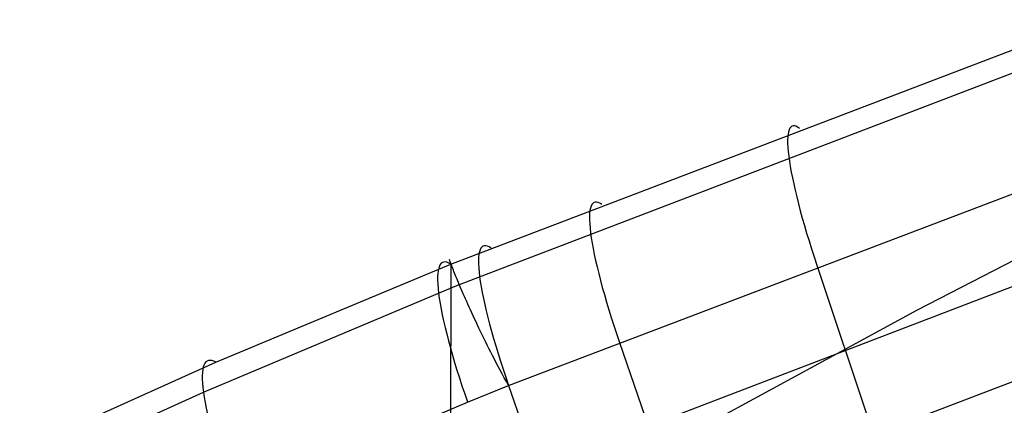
# Model space of a CAD drawing. Extents: x -260 to 296, y -277 to 294.
# Tile 117 of 241: x -127 to -111, y 251 to 258. Entities that reach past the tile are written whole.
import ezdxf

# ---------------------------------------------------------------- set-up
doc = ezdxf.new("R2010")
doc.units = 0
doc.layers.add('PREDEFINITO', color=7, linetype='CONTINUOUS')

msp = doc.modelspace()

# ---------------------------------------------------------------- linework, layer by layer
at = {"layer": 'PREDEFINITO'}
for p, q in [((-120.043, 253.657, 775.547), (-109.265, 257.763, 777.249)), ((-119.897, 253.317, 777.844), (-109.451, 257.306, 779.493)), ((-119.071, 251.621, 779.228), (-107.386, 256.058, 781.076)), ((-112.196, 252.889, 656.404), (-107.361, 255.387, 657.121)), ((-108.554, 254.064, 781.17), (-118.585, 250.228, 779.57)), ((-120.065, 253.733, 776.363), (-120.066, 253.735, 776.289)), ((-120.066, 253.735, 776.289), (-120.066, 253.735, 776.214)), ((-120.066, 253.735, 776.214), (-120.066, 253.733, 776.14)), ((-120.066, 253.733, 776.14), (-120.065, 253.73, 776.066)), ((-120.064, 253.73, 776.437), (-120.065, 253.733, 776.363)), ((-120.065, 253.73, 776.066), (-120.063, 253.724, 775.991)), ((-120.062, 253.724, 776.51), (-120.064, 253.73, 776.437)), ((-123.992, 252.009, 774.848), (-120.043, 253.656, 775.544)), ((-120.063, 253.724, 775.991), (-120.061, 253.718, 775.917)), ((-120.059, 253.718, 776.584), (-120.062, 253.724, 776.51)), ((-120.061, 253.718, 775.917), (-120.059, 253.709, 775.843)), ((-120.043, 253.656, 775.544), (-120.061, 200.992, 565.723)), ((-120.056, 253.709, 776.658), (-120.059, 253.718, 776.584)), ((-120.059, 253.709, 775.843), (-120.056, 253.698, 775.769)), ((-120.052, 253.699, 776.731), (-120.056, 253.709, 776.658)), ((-120.056, 253.698, 775.769), (-120.052, 253.686, 775.695)), ((-120.047, 253.687, 776.804), (-120.052, 253.699, 776.731)), ((-120.052, 253.686, 775.695), (-120.048, 253.672, 775.621)), ((-120.048, 253.672, 775.621), (-120.043, 253.657, 775.547)), ((-120.042, 253.674, 776.876), (-120.047, 253.687, 776.804)), ((-120.043, 253.657, 775.547), (-120.043, 253.656, 775.544)), ((-120.043, 253.657, 775.547), (-120.043, 253.657, 775.547)), ((-120.037, 253.659, 776.948), (-120.042, 253.674, 776.876)), ((-120.03, 253.642, 777.02), (-120.037, 253.659, 776.948)), ((-120.023, 253.623, 777.092), (-120.03, 253.642, 777.02)), ((-120.015, 253.603, 777.163), (-120.023, 253.623, 777.092)), ((-120.007, 253.582, 777.233), (-120.015, 253.603, 777.163)), ((-119.997, 253.559, 777.303), (-120.007, 253.582, 777.233)), ((-113.889, 253.643, 780.068), (-112.954, 250.843, 780.754)), ((-119.988, 253.534, 777.373), (-119.997, 253.559, 777.303)), ((-119.977, 253.507, 777.442), (-119.988, 253.534, 777.373)), ((-119.966, 253.479, 777.51), (-119.977, 253.507, 777.442)), ((-119.954, 253.45, 777.578), (-119.966, 253.479, 777.51)), ((-119.941, 253.419, 777.645), (-119.954, 253.45, 777.578)), ((-119.927, 253.386, 777.712), (-119.941, 253.419, 777.645)), ((-124.199, 251.51, 777.083), (-119.898, 253.316, 777.842)), ((-119.913, 253.352, 777.777), (-119.927, 253.386, 777.712)), ((-119.898, 253.316, 777.842), (-119.913, 253.352, 777.777)), ((-119.882, 253.279, 777.906), (-119.898, 253.316, 777.842)), ((-119.866, 253.24, 777.969), (-119.882, 253.279, 777.906)), ((-119.849, 253.2, 778.031), (-119.866, 253.24, 777.969)), ((-118.099, 248.834, 779.912), (-106.498, 253.244, 781.765)), ((-119.831, 253.159, 778.092), (-119.849, 253.2, 778.031)), ((-119.812, 253.117, 778.151), (-119.831, 253.159, 778.092)), ((-119.793, 253.074, 778.209), (-119.812, 253.117, 778.151)), ((-119.774, 253.029, 778.266), (-119.793, 253.074, 778.209)), ((-119.753, 252.983, 778.321), (-119.774, 253.029, 778.266)), ((-119.732, 252.936, 778.376), (-119.753, 252.983, 778.321)), ((-119.71, 252.889, 778.429), (-119.732, 252.936, 778.376)), ((-119.688, 252.84, 778.48), (-119.71, 252.889, 778.429)), ((-119.665, 252.79, 778.531), (-119.688, 252.84, 778.48)), ((-119.641, 252.739, 778.579), (-119.665, 252.79, 778.531)), ((-119.617, 252.687, 778.627), (-119.641, 252.739, 778.579)), ((-116.977, 250.297, 655.661), (-112.196, 252.889, 656.404)), ((-119.592, 252.634, 778.673), (-119.617, 252.687, 778.627)), ((-119.567, 252.58, 778.718), (-119.592, 252.634, 778.673)), ((-119.54, 252.526, 778.761), (-119.567, 252.58, 778.718)), ((-119.513, 252.47, 778.803), (-119.54, 252.526, 778.761)), ((-119.486, 252.414, 778.844), (-119.513, 252.47, 778.803)), ((-119.458, 252.357, 778.882), (-119.486, 252.414, 778.844)), ((-119.429, 252.299, 778.92), (-119.458, 252.357, 778.882)), ((-119.4, 252.241, 778.956), (-119.429, 252.299, 778.92)), ((-119.369, 252.182, 778.99), (-119.4, 252.241, 778.956)), ((-117.211, 252.358, 779.537), (-116.252, 249.566, 780.222)), ((-119.339, 252.122, 779.023), (-119.369, 252.182, 778.99)), ((-119.308, 252.061, 779.054), (-119.339, 252.122, 779.023)), ((-127.081, 250.623, 774.272), (-123.992, 252.009, 774.848)), ((-119.276, 252, 779.084), (-119.308, 252.061, 779.054)), ((-119.243, 251.938, 779.112), (-119.276, 252, 779.084)), ((-119.21, 251.876, 779.139), (-119.243, 251.938, 779.112)), ((-119.176, 251.813, 779.164), (-119.21, 251.876, 779.139)), ((-119.142, 251.75, 779.187), (-119.176, 251.813, 779.164)), ((-119.107, 251.686, 779.208), (-119.142, 251.75, 779.187)), ((-119.76, 251.342, 779.11), (-119.071, 251.62, 779.229)), ((-119.071, 251.621, 779.228), (-119.107, 251.686, 779.208)), ((-119.071, 251.621, 779.228), (-119.071, 251.62, 779.229)), ((-119.071, 251.62, 779.229), (-118.099, 248.834, 779.912)), ((-127.288, 250.11, 776.504), (-124.199, 251.51, 777.083)), ((-123.67, 249.684, 778.403), (-119.76, 251.342, 779.11))]:
    msp.add_line(p, q, dxfattribs=at)
at = {"layer": 'PREDEFINITO', "extrusion": (0.927841, 0.343713, 0.144818)}
msp.add_arc((276.739, 771.624, 94.477), 3.003, 346.7881, 77.0983, dxfattribs=at)
at = {"layer": 'PREDEFINITO', "extrusion": (0.923367, 0.352576, 0.151935)}
msp.add_arc((276.897, 770.52, 99.185), 3.003, 346.8168, 77.1191, dxfattribs=at)
at = {"layer": 'PREDEFINITO', "extrusion": (0.921038, 0.357351, 0.154887)}
msp.add_arc((276.985, 769.994, 100.941), 3.003, 346.8346, 77.133, dxfattribs=at)
at = {"layer": 'PREDEFINITO', "extrusion": (0.919104, 0.359831, 0.160532)}
msp.add_arc((277.038, 769.27, 105.441), 3.003, 346.8343, 77.1717, dxfattribs=at)
at = {"layer": 'PREDEFINITO', "extrusion": (8.21944e-05, 0.238151, 0.971228)}
msp.add_arc((-17.988, 337.611, 716.078), 421.946, 270.01018, 289.10717, dxfattribs=at)
at = {"layer": 'PREDEFINITO', "extrusion": (0.906574, 0.386198, 0.170217)}
msp.add_arc((277.516, 766.823, 116.81), 3.004, 346.9565, 77.279, dxfattribs=at)

doc.saveas('drawing.dxf')
